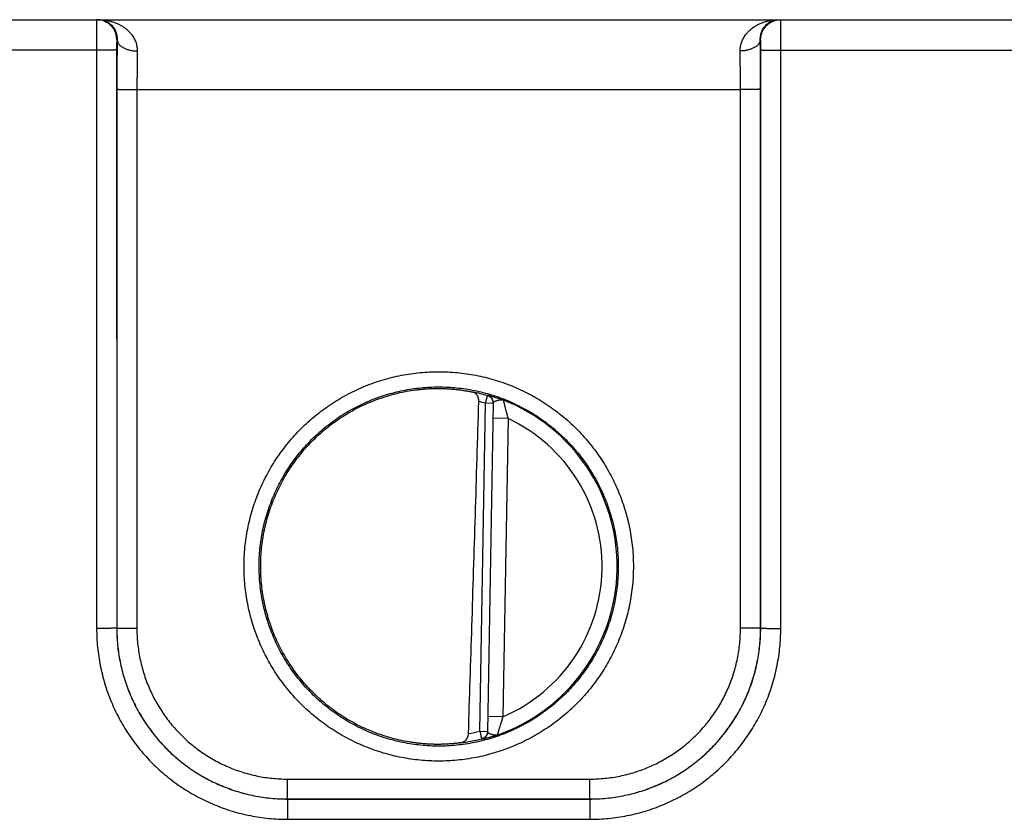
# Model space of a CAD drawing. Header units: inches. Extents: x 0 to 34, y 0 to 22.
# Tile 33 of 93: x 19.843 to 20.823, y 7.052 to 7.848. Entities that reach past the tile are written whole.
import ezdxf

# ---------------------------------------------------------------- set-up
doc = ezdxf.new("R2010")
doc.units = ezdxf.units.IN
doc.header["$LTSCALE"] = 1.87
doc.header["$MEASUREMENT"] = 0
doc.layers.get('0').update_dxf_attribs({"linetype": 'CONTINUOUS'})

msp = doc.modelspace()

# ---------------------------------------------------------------- linework, layer by layer
at = {"color": 7, "linetype": 'CONTINUOUS'}
for p, q in [((19.7501, 7.84765), (23.74414, 7.84765)), ((19.94013, 7.82765), (19.93979, 7.82765)), ((20.58042, 7.82765), (20.58007, 7.82765)), ((19.91962, 7.81739), (19.73882, 7.81739)), ((19.91962, 7.81739), (19.9197, 7.24205)), ((19.93961, 7.81756), (19.9397, 7.24222)), ((20.58051, 7.24222), (20.58059, 7.81756)), ((20.6005, 7.24205), (20.60059, 7.81739)), ((20.60059, 7.81739), (20.84962, 7.81739)), ((19.93987, 7.77843), (19.93979, 7.24231)), ((19.95986, 7.77826), (19.95978, 7.24213)), ((19.95986, 7.77826), (20.56034, 7.77826)), ((20.56042, 7.24213), (20.56034, 7.77826)), ((20.58042, 7.24231), (20.58034, 7.77843)), ((20.30087, 7.13977), (20.30657, 7.46601)), ((20.30657, 7.46601), (20.30873, 7.47358)), ((20.31444, 7.46588), (20.30657, 7.46601)), ((20.31445, 7.46624), (20.30874, 7.13926)), ((20.32918, 7.45081), (20.31418, 7.45107)), ((20.32918, 7.45081), (20.324, 7.15417)), ((19.9397, 7.24222), (19.93979, 7.24231)), ((20.58051, 7.24222), (20.58042, 7.24231)), ((20.324, 7.15417), (20.309, 7.15443)), ((20.30087, 7.13976), (20.30874, 7.13962)), ((20.30087, 7.13976), (20.30277, 7.13212)), ((20.10974, 7.09213), (20.41047, 7.09213)), ((20.10974, 7.07231), (20.10974, 7.09213)), ((20.41047, 7.07231), (20.41047, 7.09213)), ((20.1097, 7.07228), (20.10974, 7.07231)), ((20.1097, 7.07228), (20.4105, 7.07228)), ((20.1097, 7.07228), (20.1097, 7.0521)), ((20.10974, 7.07231), (20.41047, 7.07231)), ((20.4105, 7.07228), (20.41047, 7.07231)), ((20.4105, 7.07228), (20.4105, 7.0521)), ((20.1097, 7.0521), (20.4105, 7.0521))]:
    msp.add_line(p, q, dxfattribs=at)
for radius, start, end in [(0.17675, 74.03059, 78.93522), (0.16888, 74.03064, 76.33344), (0.17756, 289.2017, 68.79842), (0.16257, 293.14471, 64.85529), (0.16888, 280.09601, 283.96974), (0.17675, 277.00613, 283.96941)]:
    msp.add_arc((20.2601, 7.30365), radius, start, end, dxfattribs=at)
for points, knots in [([(19.91979, 7.84765), (19.91976, 7.84765), (19.9198, 7.84747), (19.91974, 7.84728), (19.91976, 7.84682), (19.91973, 7.84625), (19.91973, 7.8455), (19.91971, 7.84459), (19.9197, 7.84353), (19.91969, 7.84233), (19.91968, 7.84098), (19.91967, 7.8395), (19.91966, 7.8379), (19.91965, 7.83619), (19.91965, 7.83437), (19.91964, 7.83245), (19.91963, 7.83045), (19.91963, 7.82838), (19.91962, 7.82625), (19.91962, 7.82407), (19.91962, 7.82186), (19.91962, 7.81963), (19.91962, 7.81814), (19.91962, 7.81739)], [0, 0, 0, 0, 0.002841, 0.011256, 0.025216, 0.044644, 0.069431, 0.09944, 0.1345, 0.174412, 0.218948, 0.267855, 0.320861, 0.377665, 0.437941, 0.501349, 0.567523, 0.636074, 0.706592, 0.778665, 0.851874, 0.925794, 1, 1, 1, 1]), ([(19.93979, 7.82765), (19.93979, 7.8282), (19.93974, 7.8293), (19.93954, 7.83094), (19.9392, 7.83256), (19.93873, 7.83415), (19.93812, 7.83569), (19.9374, 7.83718), (19.93655, 7.8386), (19.93559, 7.83995), (19.93452, 7.84121), (19.93335, 7.84238), (19.93209, 7.84345), (19.93074, 7.84441), (19.92932, 7.84526), (19.92783, 7.84599), (19.92629, 7.84659), (19.92471, 7.84706), (19.92309, 7.8474), (19.92144, 7.8476), (19.92034, 7.84765), (19.91979, 7.84765)], [0, 0, 0, 0, 0.052634, 0.105268, 0.157902, 0.210536, 0.26317, 0.315803, 0.368437, 0.42107, 0.473703, 0.526335, 0.578966, 0.631597, 0.684227, 0.736857, 0.789486, 0.842115, 0.894744, 0.947372, 1, 1, 1, 1]), ([(19.92143, 7.84765), (19.92237, 7.84765), (19.92423, 7.8475), (19.92695, 7.84686), (19.92949, 7.84583), (19.93179, 7.84447), (19.93381, 7.84285), (19.93553, 7.84105), (19.93694, 7.83914), (19.93807, 7.83716), (19.93892, 7.83517), (19.93953, 7.83321), (19.93992, 7.8313), (19.94012, 7.82945), (19.94015, 7.82824), (19.94013, 7.82765)], [0, 0, 0, 0, 0.092105, 0.183428, 0.273279, 0.360839, 0.445541, 0.527002, 0.604974, 0.679332, 0.750122, 0.817362, 0.881198, 0.941935, 1, 1, 1, 1]), ([(19.92143, 7.84765), (19.92276, 7.84765), (19.9254, 7.84754), (19.9293, 7.84706), (19.93308, 7.84628), (19.93669, 7.84522), (19.94007, 7.84391), (19.9432, 7.84239), (19.94605, 7.84069), (19.94861, 7.83886), (19.95088, 7.83692), (19.95287, 7.8349), (19.95458, 7.83284), (19.95603, 7.83076), (19.95723, 7.82867), (19.9582, 7.82659), (19.95896, 7.82452), (19.95952, 7.82248), (19.9599, 7.82047), (19.96011, 7.8185), (19.96014, 7.81719), (19.96013, 7.81654)], [0, 0, 0, 0, 0.07228, 0.143787, 0.213996, 0.282318, 0.348216, 0.411362, 0.471542, 0.528698, 0.582827, 0.634063, 0.682545, 0.728496, 0.772137, 0.813718, 0.85351, 0.891754, 0.928719, 0.964695, 1, 1, 1, 1]), ([(20.56008, 7.81654), (20.56007, 7.81719), (20.5601, 7.8185), (20.56031, 7.82047), (20.56069, 7.82248), (20.56124, 7.82452), (20.562, 7.82659), (20.56297, 7.82867), (20.56418, 7.83076), (20.56562, 7.83284), (20.56733, 7.8349), (20.56932, 7.83692), (20.57159, 7.83886), (20.57416, 7.84069), (20.57701, 7.84239), (20.58014, 7.84391), (20.58352, 7.84522), (20.58712, 7.84628), (20.5909, 7.84706), (20.59481, 7.84754), (20.59745, 7.84765), (20.59878, 7.84765)], [0, 0, 0, 0, 0.035306, 0.071281, 0.108246, 0.14649, 0.186282, 0.227863, 0.271504, 0.317455, 0.365937, 0.417172, 0.471302, 0.528457, 0.588637, 0.651783, 0.717681, 0.786003, 0.856212, 0.92772, 1, 1, 1, 1]), ([(20.58007, 7.82765), (20.58006, 7.82824), (20.58008, 7.82945), (20.58028, 7.8313), (20.58068, 7.83321), (20.58128, 7.83517), (20.58214, 7.83716), (20.58326, 7.83914), (20.58468, 7.84105), (20.5864, 7.84285), (20.58842, 7.84447), (20.59072, 7.84583), (20.59326, 7.84686), (20.59597, 7.8475), (20.59784, 7.84765), (20.59878, 7.84765)], [0, 0, 0, 0, 0.058065, 0.118803, 0.182638, 0.249878, 0.320668, 0.395026, 0.472997, 0.554458, 0.63916, 0.72672, 0.816572, 0.907894, 1, 1, 1, 1]), ([(20.58042, 7.82765), (20.58042, 7.8282), (20.58046, 7.8293), (20.58067, 7.83094), (20.58101, 7.83256), (20.58148, 7.83415), (20.58208, 7.83569), (20.58281, 7.83718), (20.58366, 7.8386), (20.58462, 7.83995), (20.58569, 7.84121), (20.58686, 7.84238), (20.58812, 7.84345), (20.58947, 7.84441), (20.59089, 7.84526), (20.59237, 7.84599), (20.59392, 7.84659), (20.5955, 7.84706), (20.59712, 7.8474), (20.59876, 7.8476), (20.59986, 7.84765), (20.60042, 7.84765)], [0, 0, 0, 0, 0.052634, 0.105268, 0.157902, 0.210536, 0.26317, 0.315803, 0.368437, 0.42107, 0.473703, 0.526335, 0.578966, 0.631597, 0.684228, 0.736857, 0.789486, 0.842115, 0.894744, 0.947372, 1, 1, 1, 1]), ([(20.60059, 7.81739), (20.60059, 7.81814), (20.60059, 7.81963), (20.60059, 7.82186), (20.60059, 7.82407), (20.60058, 7.82625), (20.60058, 7.82838), (20.60057, 7.83045), (20.60057, 7.83245), (20.60056, 7.83437), (20.60055, 7.83619), (20.60054, 7.8379), (20.60054, 7.8395), (20.60053, 7.84098), (20.60052, 7.84233), (20.6005, 7.84353), (20.60049, 7.84459), (20.60048, 7.8455), (20.60047, 7.84625), (20.60045, 7.84682), (20.60046, 7.84728), (20.60041, 7.84747), (20.60044, 7.84765), (20.60042, 7.84765)], [0, 0, 0, 0, 0.074206, 0.148126, 0.221335, 0.293408, 0.363926, 0.432477, 0.498651, 0.562059, 0.622335, 0.679139, 0.732145, 0.781052, 0.825588, 0.8655, 0.90056, 0.930569, 0.955356, 0.974784, 0.988744, 0.997159, 1, 1, 1, 1]), ([(19.93979, 7.82765), (19.93977, 7.82765), (19.93977, 7.82755), (19.93974, 7.82744), (19.93974, 7.82718), (19.93972, 7.82686), (19.9397, 7.82643), (19.93969, 7.82592), (19.93968, 7.82533), (19.93966, 7.82466), (19.93965, 7.82393), (19.93964, 7.82313), (19.93963, 7.82228), (19.93963, 7.82138), (19.93962, 7.82045), (19.93962, 7.8195), (19.93961, 7.81853), (19.93961, 7.81788), (19.93961, 7.81756)], [0, 0, 0, 0, 0.004957, 0.019213, 0.043001, 0.076204, 0.118503, 0.169301, 0.228038, 0.294208, 0.367195, 0.446353, 0.531001, 0.620242, 0.712959, 0.807967, 0.90404, 1, 1, 1, 1]), ([(19.94013, 7.82765), (19.94012, 7.8262), (19.94008, 7.82322), (19.94004, 7.81868), (19.94, 7.81396), (19.93997, 7.8091), (19.93994, 7.80412), (19.93991, 7.79905), (19.93989, 7.79392), (19.93988, 7.78876), (19.93987, 7.78359), (19.93987, 7.78015), (19.93987, 7.77843)], [0, 0, 0, 0, 0.08863, 0.18116, 0.27715, 0.3761, 0.477469, 0.580686, 0.685155, 0.790267, 0.895417, 1, 1, 1, 1]), ([(19.94013, 7.82765), (19.94014, 7.82733), (19.94021, 7.82668), (19.94046, 7.82572), (19.94086, 7.82477), (19.94141, 7.82385), (19.94209, 7.82296), (19.94291, 7.82211), (19.94386, 7.8213), (19.94492, 7.82053), (19.9461, 7.81982), (19.94738, 7.81917), (19.94876, 7.81858), (19.95022, 7.81806), (19.95176, 7.81761), (19.95336, 7.81723), (19.95501, 7.81694), (19.95669, 7.81672), (19.9584, 7.81658), (19.95955, 7.81654), (19.96013, 7.81654)], [0, 0, 0, 0, 0.038863, 0.078512, 0.119518, 0.162361, 0.207409, 0.254921, 0.305046, 0.357844, 0.413287, 0.471282, 0.531674, 0.594258, 0.658788, 0.724984, 0.792539, 0.861124, 0.930396, 1, 1, 1, 1]), ([(20.58007, 7.82765), (20.58007, 7.82733), (20.58, 7.82668), (20.57974, 7.82572), (20.57934, 7.82477), (20.5788, 7.82385), (20.57812, 7.82296), (20.5773, 7.82211), (20.57635, 7.8213), (20.57528, 7.82053), (20.5741, 7.81982), (20.57282, 7.81917), (20.57144, 7.81858), (20.56998, 7.81806), (20.56845, 7.81761), (20.56685, 7.81723), (20.5652, 7.81694), (20.56351, 7.81672), (20.5618, 7.81658), (20.56065, 7.81654), (20.56008, 7.81654)], [0, 0, 0, 0, 0.038864, 0.078514, 0.119521, 0.162365, 0.207415, 0.254927, 0.305054, 0.357852, 0.413296, 0.471291, 0.531683, 0.594266, 0.658795, 0.72499, 0.792544, 0.861128, 0.930398, 1, 1, 1, 1]), ([(20.58034, 7.77843), (20.58034, 7.78015), (20.58034, 7.78359), (20.58033, 7.78876), (20.58031, 7.79392), (20.58029, 7.79905), (20.58027, 7.80412), (20.58024, 7.8091), (20.58021, 7.81396), (20.58017, 7.81868), (20.58012, 7.82322), (20.58009, 7.8262), (20.58007, 7.82765)], [0, 0, 0, 0, 0.104593, 0.209746, 0.314859, 0.419327, 0.522541, 0.623906, 0.722853, 0.818841, 0.91137, 1, 1, 1, 1]), ([(20.58059, 7.81756), (20.58059, 7.81788), (20.58059, 7.81853), (20.58059, 7.8195), (20.58059, 7.82045), (20.58058, 7.82138), (20.58057, 7.82228), (20.58057, 7.82313), (20.58055, 7.82393), (20.58054, 7.82466), (20.58053, 7.82533), (20.58052, 7.82592), (20.5805, 7.82643), (20.58049, 7.82686), (20.58047, 7.82718), (20.58046, 7.82744), (20.58043, 7.82755), (20.58044, 7.82765), (20.58042, 7.82765)], [0, 0, 0, 0, 0.09596, 0.192033, 0.287041, 0.379758, 0.468999, 0.553647, 0.632805, 0.705792, 0.771962, 0.830699, 0.881497, 0.923796, 0.956999, 0.980787, 0.995043, 1, 1, 1, 1]), ([(19.93961, 7.81756), (19.93958, 7.81755), (19.93946, 7.81755), (19.93921, 7.81752), (19.93881, 7.81752), (19.93827, 7.8175), (19.93759, 7.81749), (19.93678, 7.81747), (19.93584, 7.81746), (19.93477, 7.81745), (19.9336, 7.81744), (19.93232, 7.81743), (19.93095, 7.81742), (19.92949, 7.81741), (19.92796, 7.8174), (19.92637, 7.8174), (19.92472, 7.81739), (19.92304, 7.81739), (19.92134, 7.81739), (19.92019, 7.81739), (19.91962, 7.81739)], [0, 0, 0, 0, 0.005279, 0.017929, 0.037878, 0.064985, 0.099047, 0.139813, 0.18698, 0.240196, 0.299067, 0.363154, 0.43198, 0.505033, 0.581769, 0.661618, 0.743985, 0.828258, 0.913808, 1, 1, 1, 1]), ([(19.96013, 7.81654), (19.96011, 7.81539), (19.96008, 7.81306), (19.96004, 7.8095), (19.96, 7.80584), (19.95996, 7.80208), (19.95993, 7.79824), (19.95991, 7.79433), (19.95989, 7.79036), (19.95988, 7.78635), (19.95987, 7.78231), (19.95986, 7.77961), (19.95986, 7.77826)], [0, 0, 0, 0, 0.089899, 0.182928, 0.278758, 0.377065, 0.477519, 0.579783, 0.683514, 0.788363, 0.893979, 1, 1, 1, 1]), ([(20.56034, 7.77826), (20.56034, 7.77961), (20.56034, 7.78231), (20.56033, 7.78635), (20.56032, 7.79036), (20.5603, 7.79433), (20.56027, 7.79824), (20.56024, 7.80208), (20.56021, 7.80584), (20.56017, 7.8095), (20.56013, 7.81306), (20.56009, 7.81539), (20.56008, 7.81654)], [0, 0, 0, 0, 0.106021, 0.211637, 0.316486, 0.420217, 0.522481, 0.622935, 0.721242, 0.817073, 0.910102, 1, 1, 1, 1]), ([(20.58059, 7.81756), (20.58062, 7.81755), (20.58075, 7.81755), (20.581, 7.81752), (20.5814, 7.81752), (20.58194, 7.8175), (20.58262, 7.81749), (20.58343, 7.81747), (20.58437, 7.81746), (20.58543, 7.81745), (20.58661, 7.81744), (20.58789, 7.81743), (20.58926, 7.81742), (20.59072, 7.81741), (20.59225, 7.8174), (20.59384, 7.8174), (20.59548, 7.81739), (20.59716, 7.81739), (20.59887, 7.81739), (20.60002, 7.81739), (20.60059, 7.81739)], [0, 0, 0, 0, 0.005279, 0.017929, 0.037878, 0.064985, 0.099047, 0.139813, 0.18698, 0.240196, 0.299067, 0.363154, 0.43198, 0.505033, 0.581769, 0.661618, 0.743985, 0.828258, 0.913808, 1, 1, 1, 1]), ([(19.93987, 7.77843), (19.9399, 7.77842), (19.94002, 7.77842), (19.94027, 7.7784), (19.94067, 7.77839), (19.94121, 7.77837), (19.94189, 7.77836), (19.9427, 7.77835), (19.94365, 7.77833), (19.94471, 7.77832), (19.94588, 7.77831), (19.94716, 7.7783), (19.94853, 7.77829), (19.94999, 7.77828), (19.95152, 7.77828), (19.95311, 7.77827), (19.95476, 7.77827), (19.95644, 7.77826), (19.95814, 7.77826), (19.95929, 7.77826), (19.95986, 7.77826)], [0, 0, 0, 0, 0.005279, 0.017929, 0.03788, 0.064987, 0.099051, 0.139818, 0.186986, 0.240204, 0.299075, 0.363163, 0.431989, 0.505041, 0.581777, 0.661625, 0.743991, 0.828261, 0.91381, 1, 1, 1, 1]), ([(20.58034, 7.77843), (20.58031, 7.77842), (20.58018, 7.77842), (20.57993, 7.7784), (20.57953, 7.77839), (20.57899, 7.77837), (20.57831, 7.77836), (20.5775, 7.77835), (20.57656, 7.77833), (20.5755, 7.77832), (20.57432, 7.77831), (20.57305, 7.7783), (20.57167, 7.77829), (20.57022, 7.77828), (20.56869, 7.77828), (20.56709, 7.77827), (20.56545, 7.77827), (20.56377, 7.77826), (20.56206, 7.77826), (20.56092, 7.77826), (20.56034, 7.77826)], [0, 0, 0, 0, 0.005279, 0.017929, 0.03788, 0.064987, 0.099051, 0.139818, 0.186986, 0.240204, 0.299075, 0.363162, 0.431988, 0.505041, 0.581777, 0.661625, 0.74399, 0.828261, 0.91381, 1, 1, 1, 1]), ([(20.2601, 7.11005), (20.25702, 7.11005), (20.25084, 7.11019), (20.24157, 7.11086), (20.23232, 7.11197), (20.2231, 7.11353), (20.21396, 7.11554), (20.20491, 7.118), (20.19599, 7.12088), (20.18722, 7.1242), (20.17863, 7.12793), (20.17022, 7.13208), (20.16203, 7.13662), (20.15407, 7.14156), (20.14635, 7.14687), (20.13889, 7.15256), (20.13172, 7.1586), (20.12485, 7.16498), (20.1183, 7.17168), (20.11208, 7.17869), (20.10621, 7.18599), (20.10069, 7.19357), (20.09555, 7.20141), (20.09079, 7.20949), (20.08643, 7.21779), (20.08248, 7.22628), (20.07894, 7.23496), (20.07583, 7.2438), (20.07314, 7.25278), (20.0709, 7.26188), (20.0691, 7.27108), (20.06774, 7.28036), (20.06683, 7.28969), (20.06638, 7.29905), (20.06638, 7.30842), (20.06683, 7.31779), (20.06774, 7.32711), (20.06909, 7.33639), (20.07089, 7.34559), (20.07314, 7.35469), (20.07582, 7.36367), (20.07893, 7.37251), (20.08247, 7.38119), (20.08642, 7.38969), (20.09078, 7.39799), (20.09554, 7.40607), (20.10068, 7.41391), (20.10619, 7.42149), (20.11206, 7.42879), (20.11828, 7.4358), (20.12484, 7.44251), (20.1317, 7.44889), (20.13887, 7.45493), (20.14633, 7.46061), (20.15404, 7.46593), (20.16201, 7.47087), (20.1702, 7.47541), (20.1786, 7.47956), (20.1872, 7.48329), (20.19597, 7.48661), (20.20489, 7.4895), (20.21394, 7.49195), (20.22309, 7.49396), (20.23231, 7.49553), (20.24157, 7.49664), (20.25084, 7.49731), (20.25702, 7.49746), (20.2601, 7.49746)], [0, 0, 0, 0, 0.015204, 0.030471, 0.045789, 0.061145, 0.076528, 0.091928, 0.107335, 0.122738, 0.138133, 0.153523, 0.168912, 0.184305, 0.199703, 0.215104, 0.230506, 0.245906, 0.261305, 0.276703, 0.2921, 0.307498, 0.322897, 0.338296, 0.353694, 0.369093, 0.38449, 0.399888, 0.415286, 0.430683, 0.446081, 0.461479, 0.476878, 0.492276, 0.507675, 0.523074, 0.538473, 0.553871, 0.56927, 0.584669, 0.600067, 0.615466, 0.630865, 0.646263, 0.661662, 0.677061, 0.69246, 0.707858, 0.723255, 0.738653, 0.754052, 0.769452, 0.784854, 0.800255, 0.815653, 0.831045, 0.846434, 0.861823, 0.877219, 0.892626, 0.908038, 0.923445, 0.938835, 0.954197, 0.969521, 0.984793, 1, 1, 1, 1]), ([(20.2601, 7.49746), (20.26319, 7.49746), (20.26937, 7.49731), (20.27863, 7.49664), (20.28789, 7.49553), (20.2971, 7.49397), (20.30625, 7.49196), (20.31529, 7.48951), (20.32421, 7.48662), (20.33298, 7.4833), (20.34158, 7.47957), (20.34998, 7.47543), (20.35818, 7.47088), (20.36614, 7.46594), (20.37386, 7.46063), (20.38131, 7.45494), (20.38848, 7.4489), (20.39535, 7.44252), (20.40191, 7.43582), (20.40813, 7.42881), (20.414, 7.42151), (20.41951, 7.41393), (20.42466, 7.40609), (20.42941, 7.39801), (20.43377, 7.38972), (20.43773, 7.38122), (20.44126, 7.37254), (20.44438, 7.3637), (20.44706, 7.35472), (20.44931, 7.34562), (20.45111, 7.33642), (20.45247, 7.32714), (20.45337, 7.31781), (20.45383, 7.30845), (20.45383, 7.29908), (20.45337, 7.28972), (20.45247, 7.28039), (20.45111, 7.27111), (20.44931, 7.26191), (20.44707, 7.25281), (20.44439, 7.24383), (20.44127, 7.23499), (20.43774, 7.22631), (20.43378, 7.21781), (20.42942, 7.20951), (20.42467, 7.20143), (20.41953, 7.19359), (20.41402, 7.18601), (20.40814, 7.17871), (20.40192, 7.1717), (20.39537, 7.16499), (20.3885, 7.15861), (20.38133, 7.15257), (20.37388, 7.14689), (20.36616, 7.14157), (20.3582, 7.13663), (20.35001, 7.13209), (20.3416, 7.12794), (20.33301, 7.12421), (20.32424, 7.12089), (20.31531, 7.118), (20.30626, 7.11555), (20.29712, 7.11354), (20.2879, 7.11197), (20.27864, 7.11086), (20.26937, 7.1102), (20.26319, 7.11005), (20.2601, 7.11005)], [0, 0, 0, 0, 0.015204, 0.030471, 0.045789, 0.061145, 0.076528, 0.091928, 0.107335, 0.122739, 0.138133, 0.153523, 0.168912, 0.184305, 0.199703, 0.215105, 0.230506, 0.245907, 0.261305, 0.276703, 0.2921, 0.307498, 0.322897, 0.338296, 0.353695, 0.369093, 0.384491, 0.399888, 0.415286, 0.430683, 0.446081, 0.461479, 0.476878, 0.492276, 0.507675, 0.523074, 0.538473, 0.553871, 0.56927, 0.584669, 0.600067, 0.615466, 0.630865, 0.646263, 0.661662, 0.677061, 0.69246, 0.707858, 0.723255, 0.738653, 0.754051, 0.769452, 0.784854, 0.800255, 0.815653, 0.831045, 0.846433, 0.861823, 0.877219, 0.892626, 0.908038, 0.923445, 0.938835, 0.954197, 0.969521, 0.984793, 1, 1, 1, 1]), ([(20.2601, 7.12491), (20.25713, 7.12491), (20.25119, 7.12506), (20.2423, 7.12573), (20.23345, 7.12684), (20.22467, 7.12839), (20.21597, 7.13037), (20.20739, 7.13279), (20.19894, 7.13563), (20.19064, 7.13888), (20.18251, 7.14255), (20.17458, 7.14662), (20.16686, 7.15108), (20.15937, 7.15592), (20.15213, 7.16112), (20.14517, 7.16668), (20.13848, 7.17258), (20.13211, 7.1788), (20.12605, 7.18533), (20.12032, 7.19216), (20.11494, 7.19926), (20.10992, 7.20662), (20.10528, 7.21423), (20.10102, 7.22205), (20.09715, 7.23007), (20.09369, 7.23828), (20.09064, 7.24665), (20.08802, 7.25516), (20.08582, 7.26378), (20.08405, 7.27251), (20.08272, 7.28132), (20.08183, 7.29018), (20.08138, 7.29908), (20.08137, 7.30798), (20.08181, 7.31688), (20.0827, 7.32575), (20.08402, 7.33456), (20.08578, 7.3433), (20.08797, 7.35193), (20.09059, 7.36045), (20.09364, 7.36883), (20.0971, 7.37705), (20.10096, 7.38508), (20.10522, 7.39291), (20.10986, 7.40052), (20.11488, 7.40789), (20.12026, 7.415), (20.12599, 7.42184), (20.13205, 7.42838), (20.13843, 7.43461), (20.14511, 7.44052), (20.15208, 7.44608), (20.15933, 7.45129), (20.16682, 7.45613), (20.17454, 7.4606), (20.18248, 7.46467), (20.19061, 7.46834), (20.19891, 7.4716), (20.20737, 7.47445), (20.21596, 7.47687), (20.22465, 7.47885), (20.23344, 7.4804), (20.24229, 7.48151), (20.25119, 7.48218), (20.25713, 7.48233), (20.2601, 7.48233)], [0, 0, 0, 0, 0.015878, 0.031758, 0.047638, 0.063516, 0.079392, 0.095267, 0.111143, 0.12702, 0.142898, 0.158776, 0.174652, 0.190525, 0.206397, 0.222266, 0.238135, 0.254003, 0.269871, 0.285737, 0.301602, 0.317466, 0.333328, 0.349189, 0.365048, 0.380905, 0.396762, 0.412618, 0.428474, 0.444331, 0.460189, 0.476048, 0.491909, 0.507771, 0.523635, 0.5395, 0.555366, 0.571233, 0.587102, 0.602972, 0.618843, 0.634715, 0.650588, 0.666463, 0.682338, 0.698215, 0.714093, 0.729972, 0.745852, 0.761733, 0.777615, 0.793497, 0.80938, 0.825264, 0.84115, 0.857036, 0.872923, 0.888809, 0.904694, 0.920578, 0.936462, 0.952347, 0.968233, 0.984118, 1, 1, 1, 1]), ([(20.23057, 7.12904), (20.22767, 7.12953), (20.22189, 7.13066), (20.21331, 7.13278), (20.20486, 7.13532), (20.19654, 7.13828), (20.18837, 7.14165), (20.18039, 7.14543), (20.1726, 7.1496), (20.16503, 7.15415), (20.1577, 7.15907), (20.15062, 7.16436), (20.14381, 7.16998), (20.13729, 7.17595), (20.13108, 7.18223), (20.12518, 7.18881), (20.11963, 7.19567), (20.11442, 7.20281), (20.10957, 7.21019), (20.1051, 7.21781), (20.10101, 7.22564), (20.09732, 7.23366), (20.09403, 7.24186), (20.09115, 7.25022), (20.0887, 7.2587), (20.08667, 7.2673), (20.08507, 7.27599), (20.08391, 7.28474), (20.08318, 7.29355), (20.08289, 7.30238), (20.08305, 7.31121), (20.08364, 7.32003), (20.08467, 7.3288), (20.08614, 7.33751), (20.08804, 7.34614), (20.09037, 7.35466), (20.09312, 7.36306), (20.09629, 7.3713), (20.09986, 7.37938), (20.10383, 7.38727), (20.10819, 7.39496), (20.11292, 7.40241), (20.11803, 7.40962), (20.12348, 7.41657), (20.12928, 7.42324), (20.13539, 7.42961), (20.14182, 7.43567), (20.14855, 7.4414), (20.15555, 7.44679), (20.16281, 7.45182), (20.17031, 7.45648), (20.17803, 7.46077), (20.18596, 7.46466), (20.19407, 7.46816), (20.20235, 7.47124), (20.21077, 7.47391), (20.21931, 7.47616), (20.22795, 7.47798), (20.23377, 7.4789), (20.23669, 7.47929)], [0, 0, 0, 0, 0.017535, 0.035087, 0.052634, 0.070163, 0.087708, 0.105261, 0.1228, 0.140332, 0.157884, 0.175434, 0.192964, 0.210508, 0.228063, 0.245606, 0.263137, 0.280689, 0.298241, 0.315774, 0.333317, 0.350872, 0.368418, 0.38595, 0.403501, 0.421055, 0.438591, 0.456131, 0.473686, 0.491236, 0.508767, 0.526316, 0.543871, 0.561411, 0.578947, 0.596502, 0.614053, 0.631584, 0.64913, 0.666685, 0.684228, 0.70176, 0.719313, 0.736864, 0.754396, 0.771939, 0.789493, 0.807037, 0.824567, 0.842117, 0.859668, 0.877201, 0.89474, 0.912293, 0.929838, 0.947366, 0.964913, 0.982465, 1, 1, 1, 1]), ([(20.23669, 7.47929), (20.238, 7.47947), (20.24064, 7.47979), (20.24458, 7.48017), (20.2485, 7.48046), (20.2524, 7.48066), (20.25626, 7.48077), (20.25883, 7.48079), (20.2601, 7.48078)], [0, 0, 0, 0, 0.170011, 0.338814, 0.506317, 0.67242, 0.83702, 1, 1, 1, 1]), ([(20.2601, 7.48233), (20.26307, 7.48233), (20.26902, 7.48218), (20.27791, 7.48151), (20.28676, 7.4804), (20.29554, 7.47885), (20.30423, 7.47687), (20.31282, 7.47445), (20.32127, 7.47161), (20.32957, 7.46835), (20.33769, 7.46469), (20.34563, 7.46062), (20.35335, 7.45616), (20.36084, 7.45132), (20.36807, 7.44612), (20.37504, 7.44056), (20.38172, 7.43466), (20.3881, 7.42844), (20.39416, 7.4219), (20.39989, 7.41508), (20.40527, 7.40798), (20.41029, 7.40061), (20.41493, 7.39301), (20.41919, 7.38519), (20.42306, 7.37717), (20.42652, 7.36896), (20.42956, 7.36059), (20.43219, 7.35208), (20.43439, 7.34346), (20.43616, 7.33473), (20.43749, 7.32592), (20.43838, 7.31706), (20.43883, 7.30816), (20.43883, 7.29926), (20.43839, 7.29036), (20.43751, 7.28149), (20.43619, 7.27268), (20.43443, 7.26394), (20.43223, 7.25531), (20.42961, 7.24679), (20.42657, 7.23841), (20.42311, 7.23019), (20.41925, 7.22216), (20.41499, 7.21433), (20.41035, 7.20672), (20.40533, 7.19935), (20.39995, 7.19224), (20.39422, 7.1854), (20.38816, 7.17886), (20.38178, 7.17263), (20.37509, 7.16672), (20.36812, 7.16116), (20.36088, 7.15595), (20.35339, 7.15111), (20.34567, 7.14664), (20.33773, 7.14257), (20.3296, 7.1389), (20.32129, 7.13564), (20.31284, 7.13279), (20.30425, 7.13037), (20.29555, 7.12839), (20.28677, 7.12684), (20.27792, 7.12573), (20.26902, 7.12506), (20.26307, 7.12491), (20.2601, 7.12491)], [0, 0, 0, 0, 0.015878, 0.031758, 0.047638, 0.063516, 0.079392, 0.095268, 0.111143, 0.127021, 0.142899, 0.158776, 0.174652, 0.190526, 0.206397, 0.222266, 0.238135, 0.254003, 0.269871, 0.285738, 0.301603, 0.317466, 0.333328, 0.349189, 0.365048, 0.380905, 0.396762, 0.412618, 0.428474, 0.444331, 0.460189, 0.476048, 0.491908, 0.507771, 0.523634, 0.539499, 0.555365, 0.571233, 0.587101, 0.602971, 0.618842, 0.634715, 0.650588, 0.666462, 0.682338, 0.698215, 0.714093, 0.729972, 0.745852, 0.761733, 0.777615, 0.793497, 0.80938, 0.825264, 0.84115, 0.857037, 0.872923, 0.888809, 0.904694, 0.920578, 0.936462, 0.952347, 0.968233, 0.984118, 1, 1, 1, 1]), ([(20.2601, 7.48078), (20.26148, 7.48077), (20.26423, 7.48073), (20.26831, 7.48055), (20.27231, 7.48029), (20.27623, 7.47994), (20.28005, 7.4795), (20.28375, 7.47899), (20.28732, 7.47842), (20.29073, 7.4778), (20.29295, 7.47735), (20.29403, 7.47712)], [0, 0, 0, 0, 0.121209, 0.240732, 0.358296, 0.473537, 0.586145, 0.695604, 0.801462, 0.903097, 1, 1, 1, 1]), ([(20.3, 7.46775), (20.30001, 7.46799), (20.30001, 7.46849), (20.29996, 7.46924), (20.29987, 7.47), (20.29972, 7.47077), (20.29951, 7.47154), (20.29925, 7.4723), (20.29892, 7.47305), (20.29854, 7.47377), (20.29808, 7.47445), (20.29756, 7.47508), (20.29698, 7.47565), (20.29633, 7.47615), (20.29561, 7.47657), (20.29484, 7.47691), (20.2943, 7.47706), (20.29403, 7.47712)], [0, 0, 0, 0, 0.060603, 0.123282, 0.187488, 0.252529, 0.318494, 0.38546, 0.452944, 0.520437, 0.588218, 0.656223, 0.724111, 0.791841, 0.86021, 0.929514, 1, 1, 1, 1]), ([(20.28971, 7.13738), (20.29087, 7.17305), (20.29319, 7.2454), (20.29662, 7.35553), (20.29888, 7.42999), (20.3, 7.46775)], [0, 0, 0, 0, 0.32385, 0.657103, 1, 1, 1, 1]), ([(20.30873, 7.47394), (20.30873, 7.47397), (20.3089, 7.47395), (20.30908, 7.47393), (20.30951, 7.47384), (20.31006, 7.47372), (20.31079, 7.47354), (20.31168, 7.47331), (20.31274, 7.47302), (20.31395, 7.47267), (20.31532, 7.47227), (20.31683, 7.4718), (20.3185, 7.47126), (20.32032, 7.47064), (20.32227, 7.46995), (20.32362, 7.46946), (20.32432, 7.46919)], [0, 0, 0, 0, 0.004834, 0.019363, 0.044187, 0.079508, 0.125454, 0.181991, 0.248965, 0.32621, 0.413527, 0.510933, 0.618405, 0.735824, 0.863086, 1, 1, 1, 1]), ([(20.31445, 7.46624), (20.31445, 7.46652), (20.31443, 7.4671), (20.3143, 7.46795), (20.31409, 7.46878), (20.31378, 7.46959), (20.31339, 7.47035), (20.31291, 7.47107), (20.31236, 7.47173), (20.31174, 7.47233), (20.31106, 7.47286), (20.31033, 7.47331), (20.30955, 7.47368), (20.30901, 7.47387), (20.30873, 7.47394)], [0, 0, 0, 0, 0.083325, 0.166653, 0.249981, 0.333311, 0.416641, 0.499974, 0.583307, 0.666643, 0.74998, 0.833318, 0.916658, 1, 1, 1, 1]), ([(20.30873, 7.47358), (20.30873, 7.47362), (20.30873, 7.4737), (20.30873, 7.47382), (20.30873, 7.4739), (20.30873, 7.47394)], [0, 0, 0, 0, 0.333444, 0.666735, 1, 1, 1, 1]), ([(20.31441, 7.46673), (20.31438, 7.46702), (20.3143, 7.46759), (20.31408, 7.46842), (20.31377, 7.46922), (20.31338, 7.46999), (20.31291, 7.47071), (20.31236, 7.47137), (20.31174, 7.47197), (20.31106, 7.4725), (20.31033, 7.47295), (20.30955, 7.47332), (20.30901, 7.4735), (20.30873, 7.47358)], [0, 0, 0, 0, 0.090902, 0.181806, 0.27271, 0.363616, 0.454523, 0.545432, 0.636343, 0.727255, 0.818169, 0.909083, 1, 1, 1, 1]), ([(20.31445, 7.46624), (20.31445, 7.46637), (20.31452, 7.46667), (20.31481, 7.46709), (20.31531, 7.46752), (20.31603, 7.46794), (20.31693, 7.46836), (20.31796, 7.46873), (20.31905, 7.46906), (20.32016, 7.46931), (20.32127, 7.46949), (20.32235, 7.46954), (20.32338, 7.46947), (20.32402, 7.4693), (20.32432, 7.46919)], [0, 0, 0, 0, 0.036562, 0.081155, 0.139353, 0.214679, 0.307511, 0.409988, 0.513269, 0.617294, 0.720561, 0.82035, 0.91326, 1, 1, 1, 1]), ([(20.32432, 7.46919), (20.32433, 7.46917), (20.32435, 7.46908), (20.32439, 7.4689), (20.32445, 7.46861), (20.32455, 7.46822), (20.32466, 7.46772), (20.32481, 7.4671), (20.32498, 7.46637), (20.32519, 7.46553), (20.32542, 7.46457), (20.32569, 7.46349), (20.32599, 7.4623), (20.32633, 7.46098), (20.3267, 7.45955), (20.32712, 7.458), (20.32758, 7.45634), (20.32807, 7.45458), (20.32861, 7.45272), (20.32898, 7.45146), (20.32918, 7.45081)], [0, 0, 0, 0, 0.004099, 0.013868, 0.029359, 0.05065, 0.07783, 0.11101, 0.150305, 0.195846, 0.247737, 0.306074, 0.370916, 0.442314, 0.520266, 0.604697, 0.695402, 0.791928, 0.893682, 1, 1, 1, 1]), ([(19.9397, 7.24222), (19.93967, 7.2422), (19.93954, 7.24221), (19.9393, 7.24218), (19.9389, 7.24218), (19.93836, 7.24216), (19.93768, 7.24215), (19.93686, 7.24213), (19.93592, 7.24212), (19.93486, 7.24211), (19.93369, 7.2421), (19.93241, 7.24209), (19.93104, 7.24208), (19.92958, 7.24207), (19.92805, 7.24206), (19.92645, 7.24206), (19.92481, 7.24205), (19.92313, 7.24205), (19.92142, 7.24205), (19.92028, 7.24205), (19.9197, 7.24205)], [0, 0, 0, 0, 0.005279, 0.017928, 0.037878, 0.064984, 0.099046, 0.139812, 0.186979, 0.240195, 0.299065, 0.363152, 0.431978, 0.505031, 0.581767, 0.661617, 0.743984, 0.828257, 0.913808, 1, 1, 1, 1]), ([(19.9197, 7.24205), (19.9197, 7.23895), (19.91986, 7.23276), (19.92054, 7.22348), (19.92168, 7.21423), (19.92327, 7.20503), (19.92532, 7.19592), (19.92781, 7.18692), (19.93073, 7.17806), (19.93409, 7.16935), (19.93787, 7.16083), (19.94207, 7.15249), (19.94667, 7.14437), (19.95166, 7.13649), (19.95703, 7.12886), (19.96277, 7.1215), (19.96887, 7.11444), (19.9753, 7.10768), (19.98206, 7.10125), (19.98913, 7.09516), (19.99648, 7.08942), (20.00411, 7.08405), (20.012, 7.07905), (20.02012, 7.07446), (20.02846, 7.07026), (20.03699, 7.06648), (20.0457, 7.06313), (20.05456, 7.0602), (20.06356, 7.05771), (20.07268, 7.05567), (20.08188, 7.05407), (20.09113, 7.05294), (20.10042, 7.05226), (20.10661, 7.0521), (20.1097, 7.0521)], [0, 0, 0, 0, 0.031088, 0.062265, 0.093504, 0.124781, 0.156074, 0.18736, 0.218626, 0.24988, 0.281133, 0.312391, 0.343655, 0.374919, 0.406181, 0.43744, 0.468697, 0.499952, 0.531209, 0.562467, 0.593728, 0.624993, 0.656262, 0.68753, 0.718793, 0.750051, 0.781312, 0.812586, 0.843881, 0.875184, 0.906471, 0.937719, 0.968904, 1, 1, 1, 1]), ([(19.9397, 7.24222), (19.9397, 7.23944), (19.93984, 7.23387), (19.94045, 7.22554), (19.94148, 7.21726), (19.94291, 7.20903), (19.94474, 7.20088), (19.94697, 7.19284), (19.94959, 7.18491), (19.9526, 7.17713), (19.95598, 7.1695), (19.95973, 7.16205), (19.96385, 7.15479), (19.96831, 7.14775), (19.97311, 7.14093), (19.97824, 7.13436), (19.98369, 7.12805), (19.98944, 7.12201), (19.99548, 7.11626), (20.00179, 7.11082), (20.00836, 7.10568), (20.01518, 7.10088), (20.02223, 7.09642), (20.02949, 7.0923), (20.03695, 7.08855), (20.04458, 7.08516), (20.05237, 7.08216), (20.0603, 7.07954), (20.06835, 7.07731), (20.0765, 7.07548), (20.08473, 7.07405), (20.09302, 7.07303), (20.10135, 7.07241), (20.10692, 7.07228), (20.1097, 7.07228)], [0, 0, 0, 0, 0.031267, 0.062537, 0.093805, 0.12507, 0.156333, 0.187593, 0.218849, 0.2501, 0.281346, 0.312584, 0.343817, 0.375043, 0.406263, 0.437479, 0.468693, 0.499907, 0.531123, 0.562342, 0.593566, 0.624797, 0.656035, 0.687281, 0.718533, 0.749792, 0.781057, 0.812327, 0.843601, 0.874878, 0.906157, 0.937439, 0.968721, 1, 1, 1, 1]), ([(19.93979, 7.24231), (19.93979, 7.23952), (19.93992, 7.23395), (19.94054, 7.22562), (19.94156, 7.21733), (19.94299, 7.2091), (19.94482, 7.20095), (19.94704, 7.19291), (19.94966, 7.18498), (19.95267, 7.17719), (19.95605, 7.16956), (19.9598, 7.16211), (19.96391, 7.15485), (19.96838, 7.1478), (19.97318, 7.14098), (19.97831, 7.13441), (19.98375, 7.12809), (19.9895, 7.12205), (19.99554, 7.1163), (20.00185, 7.11086), (20.00843, 7.10572), (20.01524, 7.10092), (20.02229, 7.09645), (20.02955, 7.09234), (20.037, 7.08858), (20.04463, 7.0852), (20.05242, 7.08219), (20.06035, 7.07957), (20.06839, 7.07734), (20.07654, 7.07551), (20.08477, 7.07408), (20.09306, 7.07306), (20.10139, 7.07245), (20.10695, 7.07231), (20.10974, 7.07231)], [0, 0, 0, 0, 0.031281, 0.062564, 0.093843, 0.125116, 0.156383, 0.187647, 0.218907, 0.250164, 0.281416, 0.312662, 0.343899, 0.375128, 0.406352, 0.437572, 0.46879, 0.500009, 0.531229, 0.56245, 0.593674, 0.624901, 0.656134, 0.687374, 0.71862, 0.749872, 0.781128, 0.812386, 0.843647, 0.874911, 0.906179, 0.937452, 0.968727, 1, 1, 1, 1]), ([(19.93979, 7.24231), (19.93982, 7.24229), (19.93994, 7.24229), (19.94019, 7.24227), (19.94059, 7.24226), (19.94113, 7.24224), (19.94181, 7.24223), (19.94262, 7.24222), (19.94356, 7.24221), (19.94462, 7.24219), (19.9458, 7.24218), (19.94708, 7.24217), (19.94845, 7.24216), (19.94991, 7.24216), (19.95144, 7.24215), (19.95303, 7.24214), (19.95468, 7.24214), (19.95636, 7.24213), (19.95806, 7.24213), (19.95921, 7.24213), (19.95978, 7.24213)], [0, 0, 0, 0, 0.005279, 0.017929, 0.037879, 0.064985, 0.099047, 0.139813, 0.18698, 0.240197, 0.299067, 0.363154, 0.43198, 0.505033, 0.58177, 0.661618, 0.743986, 0.828258, 0.913808, 1, 1, 1, 1]), ([(19.95978, 7.24213), (19.95978, 7.23962), (19.95991, 7.23458), (19.96048, 7.22704), (19.96143, 7.21951), (19.96276, 7.21202), (19.96448, 7.2046), (19.96657, 7.19728), (19.96903, 7.19007), (19.97185, 7.183), (19.97502, 7.17608), (19.97854, 7.16934), (19.9824, 7.16278), (19.98658, 7.15642), (19.99109, 7.15029), (19.99589, 7.14439), (20.00099, 7.13874), (20.00637, 7.13336), (20.01202, 7.12825), (20.01792, 7.12345), (20.02405, 7.11894), (20.03041, 7.11476), (20.03697, 7.1109), (20.04371, 7.10738), (20.05062, 7.1042), (20.05769, 7.10138), (20.0649, 7.09892), (20.07222, 7.09683), (20.07963, 7.09512), (20.08712, 7.09378), (20.09465, 7.09283), (20.10219, 7.09226), (20.10722, 7.09213), (20.10974, 7.09213)], [0, 0, 0, 0, 0.032005, 0.064128, 0.09634, 0.128615, 0.160928, 0.193255, 0.225572, 0.257868, 0.290152, 0.322433, 0.354723, 0.387021, 0.41932, 0.451616, 0.483907, 0.516196, 0.548485, 0.580779, 0.613075, 0.645367, 0.67765, 0.709925, 0.7422, 0.774487, 0.806795, 0.839115, 0.87142, 0.903687, 0.935891, 0.968005, 1, 1, 1, 1]), ([(20.41047, 7.07231), (20.41325, 7.07231), (20.41882, 7.07245), (20.42715, 7.07306), (20.43544, 7.07408), (20.44366, 7.07551), (20.45181, 7.07734), (20.45985, 7.07957), (20.46778, 7.08219), (20.47557, 7.0852), (20.48319, 7.08858), (20.49065, 7.09233), (20.4979, 7.09645), (20.50495, 7.10091), (20.51176, 7.10571), (20.51834, 7.11084), (20.52465, 7.11629), (20.53069, 7.12204), (20.53644, 7.12808), (20.54188, 7.13439), (20.54702, 7.14097), (20.55182, 7.14779), (20.55628, 7.15483), (20.5604, 7.16209), (20.56415, 7.16955), (20.56754, 7.17718), (20.57054, 7.18497), (20.57316, 7.1929), (20.57539, 7.20095), (20.57722, 7.2091), (20.57865, 7.21733), (20.57967, 7.22562), (20.58028, 7.23395), (20.58042, 7.23952), (20.58042, 7.24231)], [0, 0, 0, 0, 0.031272, 0.062544, 0.093814, 0.125078, 0.156337, 0.187592, 0.218845, 0.250095, 0.281341, 0.312581, 0.343813, 0.375038, 0.406258, 0.437476, 0.468694, 0.499912, 0.531132, 0.562354, 0.59358, 0.624811, 0.656048, 0.687293, 0.718545, 0.749803, 0.781066, 0.812331, 0.8436, 0.874873, 0.90615, 0.937433, 0.968717, 1, 1, 1, 1]), ([(20.41047, 7.09213), (20.41298, 7.09213), (20.41802, 7.09226), (20.42556, 7.09283), (20.43309, 7.09378), (20.44057, 7.09512), (20.44798, 7.09683), (20.45531, 7.09892), (20.46251, 7.10138), (20.46958, 7.1042), (20.47649, 7.10738), (20.48324, 7.11089), (20.48979, 7.11475), (20.49615, 7.11894), (20.50228, 7.12344), (20.50818, 7.12825), (20.51383, 7.13335), (20.51921, 7.13874), (20.52431, 7.14438), (20.52912, 7.15028), (20.53362, 7.15642), (20.53781, 7.16278), (20.54167, 7.16933), (20.54518, 7.17608), (20.54836, 7.183), (20.55118, 7.19007), (20.55364, 7.19727), (20.55573, 7.2046), (20.55744, 7.21202), (20.55878, 7.2195), (20.55973, 7.22703), (20.5603, 7.23458), (20.56042, 7.23962), (20.56042, 7.24213)], [0, 0, 0, 0, 0.031994, 0.064106, 0.096308, 0.128572, 0.160874, 0.193191, 0.225498, 0.257784, 0.29006, 0.322334, 0.354618, 0.386911, 0.419206, 0.4515, 0.483789, 0.516078, 0.548369, 0.580665, 0.612965, 0.645262, 0.677551, 0.709833, 0.742116, 0.774413, 0.806731, 0.839061, 0.871377, 0.903655, 0.93587, 0.967994, 1, 1, 1, 1]), ([(20.4105, 7.07228), (20.41329, 7.07228), (20.41885, 7.07241), (20.42718, 7.07303), (20.43548, 7.07405), (20.44371, 7.07548), (20.45185, 7.07731), (20.4599, 7.07954), (20.46783, 7.08216), (20.47562, 7.08516), (20.48325, 7.08854), (20.4907, 7.0923), (20.49796, 7.09641), (20.50501, 7.10087), (20.51183, 7.10567), (20.5184, 7.1108), (20.52471, 7.11625), (20.53075, 7.12199), (20.5365, 7.12803), (20.54195, 7.13434), (20.54708, 7.14092), (20.55189, 7.14773), (20.55635, 7.15478), (20.56047, 7.16204), (20.56422, 7.16949), (20.56761, 7.17712), (20.57061, 7.18491), (20.57324, 7.19283), (20.57547, 7.20088), (20.5773, 7.20903), (20.57873, 7.21725), (20.57975, 7.22554), (20.58037, 7.23387), (20.58051, 7.23944), (20.58051, 7.24222)], [0, 0, 0, 0, 0.031278, 0.062558, 0.093836, 0.125112, 0.156384, 0.187653, 0.218918, 0.250177, 0.281429, 0.312673, 0.343911, 0.375141, 0.406365, 0.437584, 0.4688, 0.500014, 0.531229, 0.562447, 0.59367, 0.624897, 0.656131, 0.687371, 0.718617, 0.749869, 0.781126, 0.812387, 0.843652, 0.87492, 0.906189, 0.93746, 0.968732, 1, 1, 1, 1]), ([(20.4105, 7.0521), (20.4136, 7.0521), (20.41979, 7.05226), (20.42907, 7.05294), (20.43833, 7.05407), (20.44753, 7.05567), (20.45664, 7.05771), (20.46564, 7.0602), (20.47451, 7.06313), (20.48321, 7.06648), (20.49175, 7.07026), (20.50008, 7.07446), (20.5082, 7.07905), (20.51609, 7.08404), (20.52372, 7.08942), (20.53108, 7.09516), (20.53814, 7.10125), (20.5449, 7.10768), (20.55134, 7.11444), (20.55743, 7.1215), (20.56317, 7.12886), (20.56855, 7.13649), (20.57354, 7.14437), (20.57814, 7.15249), (20.58233, 7.16082), (20.58611, 7.16935), (20.58947, 7.17806), (20.5924, 7.18692), (20.59489, 7.19592), (20.59693, 7.20503), (20.59853, 7.21423), (20.59967, 7.22348), (20.60035, 7.23276), (20.6005, 7.23895), (20.6005, 7.24205)], [0, 0, 0, 0, 0.031096, 0.06228, 0.093527, 0.124812, 0.156113, 0.187406, 0.21868, 0.249941, 0.281199, 0.312463, 0.343731, 0.374999, 0.406264, 0.437526, 0.468784, 0.50004, 0.531296, 0.562553, 0.593812, 0.625074, 0.656339, 0.687602, 0.71886, 0.750112, 0.781367, 0.812633, 0.84392, 0.875215, 0.906494, 0.937734, 0.968911, 1, 1, 1, 1]), ([(20.58042, 7.24231), (20.58039, 7.24229), (20.58026, 7.24229), (20.58002, 7.24227), (20.57962, 7.24226), (20.57908, 7.24224), (20.5784, 7.24223), (20.57758, 7.24222), (20.57664, 7.24221), (20.57558, 7.24219), (20.57441, 7.24218), (20.57313, 7.24217), (20.57176, 7.24216), (20.5703, 7.24216), (20.56877, 7.24215), (20.56717, 7.24214), (20.56553, 7.24214), (20.56385, 7.24213), (20.56214, 7.24213), (20.561, 7.24213), (20.56042, 7.24213)], [0, 0, 0, 0, 0.005279, 0.017929, 0.037879, 0.064985, 0.099047, 0.139813, 0.18698, 0.240197, 0.299067, 0.363154, 0.43198, 0.505033, 0.58177, 0.661618, 0.743986, 0.828258, 0.913808, 1, 1, 1, 1]), ([(20.58051, 7.24222), (20.58054, 7.2422), (20.58066, 7.24221), (20.58091, 7.24218), (20.58131, 7.24218), (20.58185, 7.24216), (20.58253, 7.24215), (20.58334, 7.24213), (20.58428, 7.24212), (20.58534, 7.24211), (20.58652, 7.2421), (20.5878, 7.24209), (20.58917, 7.24208), (20.59063, 7.24207), (20.59216, 7.24206), (20.59375, 7.24206), (20.5954, 7.24205), (20.59708, 7.24205), (20.59878, 7.24205), (20.59993, 7.24205), (20.6005, 7.24205)], [0, 0, 0, 0, 0.005279, 0.017928, 0.037878, 0.064984, 0.099046, 0.139812, 0.186978, 0.240195, 0.299065, 0.363152, 0.431978, 0.505031, 0.581767, 0.661616, 0.743984, 0.828257, 0.913808, 1, 1, 1, 1]), ([(20.324, 7.15417), (20.32378, 7.15353), (20.32337, 7.15228), (20.32276, 7.15044), (20.32221, 7.1487), (20.32169, 7.14705), (20.32122, 7.14552), (20.3208, 7.1441), (20.32041, 7.1428), (20.32007, 7.14161), (20.31976, 7.14055), (20.3195, 7.13959), (20.31926, 7.13876), (20.31906, 7.13804), (20.3189, 7.13743), (20.31876, 7.13693), (20.31866, 7.13654), (20.31858, 7.13625), (20.31853, 7.13607), (20.31851, 7.13599), (20.3185, 7.13596)], [0, 0, 0, 0, 0.10632, 0.208076, 0.304602, 0.395307, 0.479739, 0.55769, 0.629089, 0.69393, 0.752267, 0.804158, 0.849699, 0.888993, 0.922173, 0.949352, 0.970642, 0.986133, 0.995902, 1, 1, 1, 1]), ([(20.28166, 7.12821), (20.28203, 7.12826), (20.28274, 7.1284), (20.28375, 7.12872), (20.28469, 7.12914), (20.28555, 7.12964), (20.28632, 7.13022), (20.287, 7.13085), (20.28759, 7.13153), (20.28811, 7.13225), (20.28854, 7.13298), (20.2889, 7.13372), (20.28918, 7.13447), (20.2894, 7.13522), (20.28956, 7.13595), (20.28967, 7.13667), (20.2897, 7.13715), (20.28971, 7.13738)], [0, 0, 0, 0, 0.083204, 0.163231, 0.240233, 0.314834, 0.387064, 0.456943, 0.52491, 0.590817, 0.654704, 0.716967, 0.777308, 0.835583, 0.892282, 0.947182, 1, 1, 1, 1]), ([(20.30874, 7.13926), (20.30873, 7.13898), (20.30869, 7.13841), (20.30854, 7.13756), (20.30829, 7.13673), (20.30796, 7.13594), (20.30754, 7.13519), (20.30704, 7.13449), (20.30646, 7.13384), (20.30583, 7.13327), (20.30513, 7.13276), (20.30438, 7.13234), (20.30359, 7.132), (20.30304, 7.13183), (20.30276, 7.13176)], [0, 0, 0, 0, 0.083328, 0.166655, 0.249982, 0.33331, 0.416639, 0.49997, 0.583303, 0.666638, 0.749976, 0.833315, 0.916657, 1, 1, 1, 1]), ([(20.3185, 7.13596), (20.3178, 7.13572), (20.31643, 7.13528), (20.31445, 7.13465), (20.31261, 7.1341), (20.31093, 7.13362), (20.30939, 7.13321), (20.30802, 7.13285), (20.30679, 7.13254), (20.30573, 7.13229), (20.30483, 7.13209), (20.30409, 7.13194), (20.30354, 7.13184), (20.30311, 7.13176), (20.30293, 7.13175), (20.30276, 7.13173), (20.30276, 7.13176)], [0, 0, 0, 0, 0.137154, 0.264479, 0.381866, 0.489275, 0.586623, 0.67392, 0.751154, 0.818114, 0.874629, 0.920547, 0.955845, 0.980652, 0.995169, 1, 1, 1, 1]), ([(20.30869, 7.13883), (20.30866, 7.13856), (20.30857, 7.13804), (20.30836, 7.13727), (20.30807, 7.13653), (20.3077, 7.13582), (20.30727, 7.13515), (20.30677, 7.13453), (20.30621, 7.13396), (20.3056, 7.13345), (20.30494, 7.13301), (20.30425, 7.13264), (20.30353, 7.13234), (20.30303, 7.13218), (20.30277, 7.13212)], [0, 0, 0, 0, 0.083768, 0.167438, 0.251044, 0.33464, 0.41831, 0.502171, 0.586096, 0.669729, 0.752851, 0.835442, 0.917693, 1, 1, 1, 1]), ([(20.3185, 7.13596), (20.3182, 7.13587), (20.31755, 7.13573), (20.31653, 7.13569), (20.31544, 7.13577), (20.31434, 7.13599), (20.31324, 7.13628), (20.31217, 7.13665), (20.31115, 7.13706), (20.31026, 7.1375), (20.30956, 7.13795), (20.30907, 7.1384), (20.30879, 7.13883), (20.30874, 7.13913), (20.30874, 7.13926)], [0, 0, 0, 0, 0.086674, 0.179723, 0.279508, 0.382617, 0.486253, 0.589575, 0.692487, 0.785414, 0.860788, 0.919043, 0.9636, 1, 1, 1, 1]), ([(20.2601, 7.12666), (20.25874, 7.12665), (20.25599, 7.12667), (20.25184, 7.12679), (20.24765, 7.12702), (20.24342, 7.12735), (20.23915, 7.1278), (20.23486, 7.12835), (20.232, 7.1288), (20.23057, 7.12904)], [0, 0, 0, 0, 0.138051, 0.278003, 0.419579, 0.562788, 0.707285, 0.853111, 1, 1, 1, 1]), ([(20.28166, 7.12821), (20.28055, 7.12806), (20.27829, 7.12777), (20.27484, 7.1274), (20.27128, 7.1271), (20.26762, 7.12687), (20.26389, 7.12672), (20.26137, 7.12667), (20.2601, 7.12666)], [0, 0, 0, 0, 0.155452, 0.316139, 0.481509, 0.650976, 0.824, 1, 1, 1, 1]), ([(20.30276, 7.13176), (20.30276, 7.1318), (20.30277, 7.13188), (20.30277, 7.132), (20.30277, 7.13208), (20.30277, 7.13212)], [0, 0, 0, 0, 0.333264, 0.666556, 1, 1, 1, 1])]:
    msp.add_open_spline(points, degree=3, knots=knots, dxfattribs=at)
for points in [[(20.31444, 7.46624), (20.31443, 7.4664), (20.31442, 7.46657), (20.31441, 7.46673)], [(20.31444, 7.46588), (20.31444, 7.466), (20.31444, 7.46612), (20.31444, 7.46624)], [(20.30873, 7.13926), (20.30872, 7.13912), (20.30871, 7.13897), (20.30869, 7.13883)], [(20.30874, 7.13962), (20.30874, 7.1395), (20.30874, 7.13938), (20.30873, 7.13926)]]:
    msp.add_open_spline(points, degree=3, dxfattribs=at)

doc.saveas('drawing.dxf')
